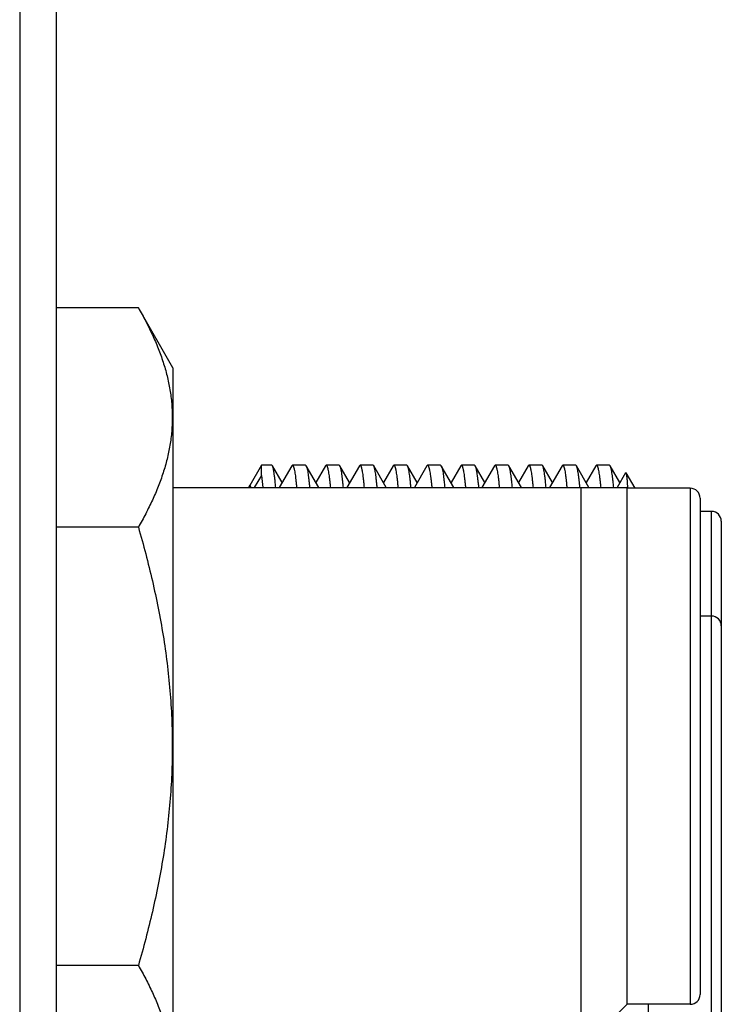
# Model space of a CAD drawing. Header units: inches. Extents: x 0 to 22, y 0 to 17.
# Tile 12 of 114: x 2.886 to 3.174, y 9.175 to 9.58. Entities that reach past the tile are written whole.
import ezdxf

# ---------------------------------------------------------------- set-up
doc = ezdxf.new("R2010")
doc.units = ezdxf.units.IN
doc.header["$LTSCALE"] = 1.21
doc.header["$MEASUREMENT"] = 0
doc.layers.get('0').update_dxf_attribs({"linetype": 'CONTINUOUS'})

msp = doc.modelspace()

# ---------------------------------------------------------------- linework, layer by layer
at = {"color": 7, "linetype": 'CONTINUOUS'}
for p, q in [((2.8858754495, 12.2950779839), (2.8858754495, 8.1591679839)), ((2.9008754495, 12.2810779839), (2.9008754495, 8.1591679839)), ((2.9346534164, 9.4615672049), (2.9008754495, 9.4615672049)), ((2.9488754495, 9.4369339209), (2.9346534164, 9.4615672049)), ((2.9488754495, 9.4369339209), (2.9488754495, 9.1259339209)), ((2.9852309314, 9.3969183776), (2.9804373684, 9.3886156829)), ((2.9894540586, 9.3969183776), (2.9852309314, 9.3969183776)), ((2.9852456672, 9.3926831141), (2.9852309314, 9.3969183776)), ((2.9897339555, 9.3966742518), (2.9894540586, 9.3969183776)), ((2.993713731, 9.389794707), (2.9897334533, 9.3966742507)), ((2.9977088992, 9.3967008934), (2.9925358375, 9.3877588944)), ((2.9977091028, 9.3967008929), (2.9979630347, 9.3969183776)), ((3.0033298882, 9.3969183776), (2.9979630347, 9.3969183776)), ((2.9979630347, 9.3969183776), (2.9982804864, 9.3965999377)), ((3.0033298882, 9.3969183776), (3.0036197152, 9.3966685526)), ((3.0087752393, 9.3877588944), (3.003619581, 9.3966685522)), ((3.0116230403, 9.3966959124), (3.0076130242, 9.3897671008)), ((3.0116230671, 9.3966959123), (3.0118781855, 9.3969183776)), ((3.0172114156, 9.3969183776), (3.0118781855, 9.3969183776)), ((3.0118781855, 9.3969183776), (3.0121811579, 9.3965998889)), ((3.0175020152, 9.3966667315), (3.0172114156, 9.3969183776)), ((3.0214964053, 9.3897642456), (3.0175019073, 9.3966667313)), ((3.0254938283, 9.3966702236), (3.0203354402, 9.3877588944)), ((3.0254937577, 9.3966702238), (3.0257784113, 9.3969183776)), ((3.0310944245, 9.3969183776), (3.0257784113, 9.3969183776)), ((3.0257784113, 9.3969183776), (3.0260942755, 9.396599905)), ((3.0313823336, 9.3966682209), (3.0310944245, 9.3969183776)), ((3.0365387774, 9.3877588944), (3.0313822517, 9.3966682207)), ((3.0393534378, 9.3966708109), (3.0353676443, 9.3897820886)), ((3.0393532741, 9.3966708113), (3.0396417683, 9.3969183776)), ((3.0449797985, 9.3969183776), (3.0396417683, 9.3969183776)), ((3.0396417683, 9.3969183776), (3.03997077, 9.3965998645)), ((3.0452622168, 9.3966722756), (3.0449797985, 9.3969183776)), ((3.0492574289, 9.3897694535), (3.0452621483, 9.3966722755)), ((3.0532686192, 9.3967030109), (3.0480940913, 9.3877588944)), ((3.0535193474, 9.3969183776), (3.0532688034, 9.3967030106)), ((3.0588944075, 9.3969183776), (3.0535193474, 9.3969183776)), ((3.0535193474, 9.3969183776), (3.0538322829, 9.3965999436)), ((3.0588944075, 9.3969183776), (3.0591735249, 9.3966819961)), ((3.0643360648, 9.3877588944), (3.0591737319, 9.3966819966)), ((3.0671774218, 9.3966922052), (3.063171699, 9.3897712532)), ((3.0671774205, 9.3966922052), (3.0674364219, 9.3969183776)), ((3.0727804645, 9.3969183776), (3.0674364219, 9.3969183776)), ((3.0674364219, 9.3969183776), (3.0677402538, 9.3965998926)), ((3.0727804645, 9.3969183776), (3.0730364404, 9.3966965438)), ((3.0770352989, 9.3897853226), (3.0730365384, 9.396696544)), ((3.0810320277, 9.396694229), (3.0758628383, 9.3877588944)), ((3.0810321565, 9.3966942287), (3.0812931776, 9.3969183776)), ((3.0866542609, 9.3969183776), (3.0812931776, 9.3969183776)), ((3.0812931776, 9.3969183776), (3.0816118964, 9.3965999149)), ((3.0869323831, 9.3966761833), (3.0866542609, 9.3969183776)), ((3.0920931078, 9.3877588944), (3.0869323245, 9.3966761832)), ((3.0949290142, 9.3966807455), (3.0909294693, 9.3897692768)), ((3.0949289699, 9.3966807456), (3.0952017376, 9.3969183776)), ((3.1005606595, 9.3969183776), (3.0952017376, 9.3969183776)), ((3.0952017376, 9.3969183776), (3.0955132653, 9.3965999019)), ((3.1008407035, 9.3966781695), (3.1005606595, 9.3969183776)), ((3.1048184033, 9.389802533), (3.1008405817, 9.3966781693)), ((3.1087997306, 9.3966846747), (3.1036359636, 9.3877588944)), ((3.1087997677, 9.3966846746), (3.1090729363, 9.3969183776)), ((3.1144488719, 9.3969183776), (3.1090729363, 9.3969183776)), ((3.1090729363, 9.3969183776), (3.109396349, 9.3965998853)), ((3.1147037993, 9.3966974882), (3.1144488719, 9.3969183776)), ((3.1198756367, 9.3877588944), (3.1147038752, 9.3966974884)), ((3.122710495, 9.3966884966), (3.1187095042, 9.3897741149)), ((3.1227105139, 9.3966884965), (3.1229747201, 9.3969183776)), ((3.1283168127, 9.3969183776), (3.1229747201, 9.3969183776)), ((3.1229747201, 9.3969183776), (3.1232828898, 9.3965998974)), ((3.1285953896, 9.3966783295), (3.1283168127, 9.3969183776)), ((3.1325866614, 9.3897818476), (3.1285955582, 9.3966783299)), ((3.1349298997, 9.3938316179), (3.1314160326, 9.3877588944)), ((3.1349298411, 9.3938317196), (3.1350729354, 9.3938330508)), ((3.1350729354, 9.3938330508), (3.1387674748, 9.3874339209)), ((2.9852309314, 9.3926596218), (2.982301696, 9.3877588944)), ((2.9852456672, 9.3926831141), (2.9857868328, 9.3878049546)), ((2.9488754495, 9.3877588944), (3.135184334, 9.3877588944)), ((2.980398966, 9.388549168), (2.9799427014, 9.3877588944)), ((2.9805453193, 9.3885533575), (2.980398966, 9.388549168)), ((2.9807311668, 9.3877907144), (2.9805453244, 9.3885533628)), ((2.9810050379, 9.3877588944), (2.9805453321, 9.3885533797)), ((3.1165093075, 9.3877588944), (3.1165093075, 9.1564339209)), ((3.1355093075, 9.3874339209), (3.135184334, 9.3877588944)), ((3.1615093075, 9.3874339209), (3.1355093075, 9.3874339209)), ((3.1355093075, 9.1754339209), (3.1355093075, 9.3874339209)), ((3.1357093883, 9.3877930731), (3.1357270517, 9.3874799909)), ((3.1655093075, 9.3834339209), (3.1655093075, 9.1794339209)), ((3.1702612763, 9.3779183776), (3.1655093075, 9.3779183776)), ((3.1742612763, 9.3739183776), (3.1742612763, 9.1269112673)), ((2.9346534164, 9.3715005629), (2.9008754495, 9.3715005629)), ((3.1702612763, 9.3349112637), (3.1655093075, 9.3349112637)), ((2.9346534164, 9.1913672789), (2.9008754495, 9.1913672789)), ((3.1355093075, 9.1754339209), (3.1165093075, 9.1564339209)), ((3.1615093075, 9.1754339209), (3.1355093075, 9.1754339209)), ((3.1442612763, 9.1754339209), (3.1442612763, 9.1229112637))]:
    msp.add_line(p, q, dxfattribs=at)
at = {"color": 9, "linetype": 'CONTINUOUS'}
for p, q in [((3.1615093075, 9.3874339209), (3.1615093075, 9.1754339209)), ((3.1702612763, 9.1229112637), (3.1702612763, 9.3779183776))]:
    msp.add_line(p, q, dxfattribs=at)
at = {"color": 7, "linetype": 'CONTINUOUS'}
for centre, start, end in [((3.1615093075, 9.3834339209), 0, 90), ((3.1702612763, 9.3739183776), 0, 90), ((3.1702612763, 9.3309112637), 359.9999480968, 90), ((3.1615093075, 9.1794339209), 270, 360)]:
    msp.add_arc(centre, 0.004, start, end, dxfattribs=at)
for points, knots in [([(2.9346534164, 9.4615672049), (2.9357016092, 9.4597516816), (2.9377103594, 9.45610943), (2.94044829, 9.4505613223), (2.942851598, 9.4449723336), (2.9448841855, 9.4393437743), (2.9465108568, 9.4336787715), (2.9476995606, 9.4279829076), (2.9484242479, 9.4222644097), (2.9486678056, 9.4165338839), (2.9484242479, 9.410803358), (2.9476995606, 9.4050848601), (2.9465108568, 9.3993889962), (2.9448841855, 9.3937239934), (2.942851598, 9.3880954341), (2.94044829, 9.3825064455), (2.9377103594, 9.3769583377), (2.9357016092, 9.3733160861), (2.9346534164, 9.3715005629)], [0, 0, 0, 0, 0.0659400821, 0.1307867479, 0.1945292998, 0.2572012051, 0.3188935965, 0.3797644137, 0.4400392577, 0.5, 0.5599607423, 0.6202355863, 0.6811064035, 0.7427987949, 0.8054707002, 0.8692132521, 0.9340599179, 1, 1, 1, 1]), ([(2.9911228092, 9.3878282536), (2.9910673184, 9.3884234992), (2.9909579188, 9.389550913), (2.9907868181, 9.3911456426), (2.9906171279, 9.3925483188), (2.9904710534, 9.3935954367), (2.990352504, 9.394334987), (2.9902672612, 9.3948164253), (2.9901815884, 9.3952484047), (2.9900952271, 9.3956307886), (2.9900079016, 9.3959633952), (2.9899200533, 9.3962462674), (2.9898321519, 9.3964793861), (2.9897674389, 9.3966155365), (2.9897341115, 9.3966742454)], [0, 0, 0, 0, 0.1996904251, 0.3783503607, 0.5357279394, 0.6716228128, 0.7314696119, 0.7859032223, 0.8349285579, 0.8785603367, 0.9168264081, 0.9497671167, 0.9774501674, 1, 1, 1, 1]), ([(2.9982804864, 9.3965999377), (2.9983131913, 9.3965355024), (2.9983772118, 9.3963894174), (2.9984654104, 9.3961433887), (2.9985542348, 9.3958502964), (2.9986434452, 9.3955101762), (2.9987328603, 9.3951230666), (2.9988583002, 9.3945144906), (2.9990119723, 9.3936365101), (2.9991881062, 9.3924430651), (2.999362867, 9.391066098), (2.9995358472, 9.3895076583), (2.9996440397, 9.3884078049), (2.9996982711, 9.3878280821)], [0, 0, 0, 0, 0.024330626, 0.0536216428, 0.0879654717, 0.1274144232, 0.1719968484, 0.2217247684, 0.3366199, 0.4720527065, 0.6278912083, 0.8039499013, 1, 1, 1, 1]), ([(3.0036195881, 9.3966685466), (3.0036537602, 9.3966094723), (3.0037200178, 9.3964726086), (3.0038096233, 9.3962382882), (3.0038988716, 9.3959544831), (3.003987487, 9.3956211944), (3.0040752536, 9.3952383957), (3.0041975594, 9.3946306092), (3.0043454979, 9.3937471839), (3.0045143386, 9.3925398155), (3.0046830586, 9.3911391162), (3.0048525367, 9.3895472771), (3.0049604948, 9.3884220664), (3.0050151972, 9.3878280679)], [0, 0, 0, 0, 0.0228034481, 0.0506813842, 0.0837745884, 0.1221614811, 0.1658878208, 0.2149798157, 0.3292978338, 0.4651132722, 0.62230547, 0.8006834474, 1, 1, 1, 1]), ([(3.0121811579, 9.3965998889), (3.0122118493, 9.3965353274), (3.01227159, 9.3963890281), (3.0123534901, 9.396143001), (3.0124360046, 9.395849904), (3.0125192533, 9.395509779), (3.0126033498, 9.3951226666), (3.0127225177, 9.3945138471), (3.0128714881, 9.3936357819), (3.0130469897, 9.3924425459), (3.0132246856, 9.3910657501), (3.0134034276, 9.3895074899), (3.0135165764, 9.3884077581), (3.0135734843, 9.3878280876)], [0, 0, 0, 0, 0.0240948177, 0.0531856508, 0.0873679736, 0.1266956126, 0.1711962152, 0.220879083, 0.335787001, 0.4713428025, 0.6273765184, 0.8036772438, 1, 1, 1, 1]), ([(3.0189096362, 9.3878280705), (3.01885545, 9.388421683), (3.018748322, 9.3895462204), (3.0185792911, 9.3911371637), (3.0184100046, 9.3925372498), (3.0182394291, 9.3937443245), (3.0180883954, 9.3946275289), (3.0179632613, 9.3952352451), (3.0178736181, 9.395618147), (3.0177835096, 9.3959516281), (3.0176931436, 9.3962357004), (3.0176027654, 9.3964703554), (3.0175361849, 9.3966074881), (3.0175019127, 9.3966667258)], [0, 0, 0, 0, 0.1991521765, 0.3774054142, 0.534517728, 0.6703076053, 0.7846683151, 0.8338056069, 0.8775877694, 0.9160356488, 0.9491925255, 0.9771348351, 1, 1, 1, 1]), ([(3.0260942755, 9.396599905), (3.026125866, 9.3965354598), (3.026187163, 9.3963892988), (3.0262705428, 9.3961432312), (3.0263536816, 9.3958501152), (3.0264365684, 9.395509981), (3.026519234, 9.3951228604), (3.0266348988, 9.3945140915), (3.0267764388, 9.3936359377), (3.026939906, 9.3924425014), (3.0271047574, 9.391065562), (3.027272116, 9.3895071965), (3.0273806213, 9.3884076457), (3.027435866, 9.3878280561)], [0, 0, 0, 0, 0.024207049, 0.0533693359, 0.0875915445, 0.1269334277, 0.1714276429, 0.2210883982, 0.3359182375, 0.4713812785, 0.6273471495, 0.8036303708, 1, 1, 1, 1]), ([(3.0328052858, 9.3878280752), (3.0327512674, 9.388422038), (3.0326442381, 9.3895472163), (3.0324743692, 9.3911389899), (3.0323025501, 9.3925396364), (3.0321281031, 9.3937469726), (3.0319736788, 9.3946302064), (3.0318462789, 9.3952378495), (3.0317553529, 9.3956206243), (3.031664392, 9.3959539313), (3.0315735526, 9.3962377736), (3.0314830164, 9.3964721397), (3.0314164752, 9.3966090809), (3.0313822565, 9.3966682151)], [0, 0, 0, 0, 0.1991713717, 0.3774400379, 0.5345735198, 0.6703925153, 0.7847799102, 0.8339248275, 0.8777071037, 0.9161441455, 0.9492779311, 0.9771842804, 1, 1, 1, 1]), ([(3.03997077, 9.3965998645), (3.0400039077, 9.3965355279), (3.0400683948, 9.3963895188), (3.0401563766, 9.3961434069), (3.0402441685, 9.395850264), (3.0403316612, 9.3955101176), (3.0404187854, 9.3951229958), (3.0405403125, 9.3945143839), (3.0406880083, 9.3936363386), (3.0408562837, 9.3924428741), (3.0410229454, 9.3910659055), (3.0411883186, 9.389507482), (3.041292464, 9.3884077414), (3.0413449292, 9.3878280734)], [0, 0, 0, 0, 0.024384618, 0.0536900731, 0.0880255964, 0.1274541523, 0.1720106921, 0.221711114, 0.3365566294, 0.4719588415, 0.6277949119, 0.8038841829, 1, 1, 1, 1]), ([(3.0467012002, 9.3878280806), (3.0466469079, 9.3884229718), (3.0465389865, 9.38954982), (3.0463663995, 9.3911437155), (3.0461905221, 9.3925458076), (3.0460115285, 9.393753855), (3.045854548, 9.3946373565), (3.0457260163, 9.3952449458), (3.0456346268, 9.3956274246), (3.0455434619, 9.3959602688), (3.0454526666, 9.3962434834), (3.0453624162, 9.3964770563), (3.0452961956, 9.3966134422), (3.0452621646, 9.3966722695)], [0, 0, 0, 0, 0.1993495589, 0.3777591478, 0.534999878, 0.6708841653, 0.7852694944, 0.8343836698, 0.8781155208, 0.9164826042, 0.9495260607, 0.9773201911, 1, 1, 1, 1]), ([(3.0538322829, 9.3965999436), (3.0538646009, 9.3965354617), (3.0539279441, 9.3963893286), (3.0540154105, 9.3961433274), (3.0541037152, 9.3958502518), (3.0541925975, 9.3955101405), (3.0542818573, 9.3951230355), (3.0544073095, 9.3945144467), (3.0545614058, 9.3936364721), (3.0547384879, 9.3924430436), (3.0549145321, 9.3910660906), (3.0550889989, 9.3895076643), (3.0551981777, 9.3884078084), (3.0552528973, 9.3878280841)], [0, 0, 0, 0, 0.0242866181, 0.0535501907, 0.087877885, 0.1273186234, 0.171898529, 0.2216281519, 0.3365354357, 0.4719871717, 0.6278475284, 0.8039285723, 1, 1, 1, 1]), ([(3.0591733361, 9.3966819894), (3.0592071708, 9.396624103), (3.059272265, 9.3964891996), (3.0593592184, 9.3962573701), (3.0594455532, 9.3959755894), (3.0595315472, 9.3956438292), (3.0596175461, 9.3952620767), (3.0597385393, 9.394654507), (3.0598866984, 9.393770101), (3.0600577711, 9.3925599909), (3.060230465, 9.3911544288), (3.0604051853, 9.3895556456), (3.0605168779, 9.3884250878), (3.0605734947, 9.3878280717)], [0, 0, 0, 0, 0.0223735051, 0.049838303, 0.0825695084, 0.1206645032, 0.1641774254, 0.2131296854, 0.3273670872, 0.4633425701, 0.620918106, 0.7998900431, 1, 1, 1, 1]), ([(3.0677402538, 9.3965998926), (3.0677709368, 9.3965353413), (3.0678305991, 9.3963890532), (3.067912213, 9.3961430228), (3.0679942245, 9.395849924), (3.068076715, 9.3955097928), (3.0681598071, 9.3951226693), (3.0682773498, 9.3945138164), (3.0684241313, 9.3936357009), (3.0685974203, 9.3924424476), (3.0687737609, 9.3910656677), (3.0689520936, 9.3895074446), (3.069065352, 9.3884077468), (3.0691223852, 9.387828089)], [0, 0, 0, 0, 0.0240954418, 0.0531819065, 0.087355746, 0.1266713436, 0.1711576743, 0.2208262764, 0.3357122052, 0.471261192, 0.6273072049, 0.8036370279, 1, 1, 1, 1]), ([(3.0730365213, 9.3966965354), (3.0730693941, 9.3966397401), (3.0731330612, 9.3965069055), (3.0732193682, 9.3962782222), (3.0733063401, 9.3959989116), (3.0733939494, 9.3956689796), (3.0734822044, 9.3952884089), (3.0736072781, 9.3946812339), (3.0737618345, 9.3937958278), (3.0739416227, 9.3925826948), (3.0741232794, 9.391171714), (3.0743061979, 9.3895651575), (3.0744219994, 9.3884285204), (3.0744802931, 9.3878280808)], [0, 0, 0, 0, 0.021847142, 0.048909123, 0.0813315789, 0.1191926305, 0.1625350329, 0.2113763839, 0.3255625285, 0.4617017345, 0.6196395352, 0.7991610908, 1, 1, 1, 1]), ([(3.0816118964, 9.3965999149), (3.081644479, 9.3965354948), (3.0817080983, 9.3963894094), (3.0817954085, 9.3961433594), (3.0818830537, 9.3958502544), (3.0819708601, 9.3955101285), (3.0820587, 9.3951230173), (3.0821817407, 9.3945144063), (3.0823321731, 9.3936363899), (3.0825044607, 9.3924429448), (3.0826756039, 9.3910659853), (3.0828455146, 9.3895075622), (3.0829522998, 9.3884077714), (3.0830059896, 9.3878280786)], [0, 0, 0, 0, 0.024318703, 0.0535901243, 0.0879118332, 0.1273393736, 0.171902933, 0.2216153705, 0.3364918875, 0.4719249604, 0.6277846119, 0.8038859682, 1, 1, 1, 1]), ([(3.0883675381, 9.3878280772), (3.0883128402, 9.3884238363), (3.0882042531, 9.389552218), (3.0880311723, 9.3911481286), (3.0878554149, 9.3925516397), (3.0876770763, 9.3937605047), (3.0875208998, 9.3946443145), (3.0873931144, 9.3952518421), (3.0873023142, 9.3956340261), (3.0872117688, 9.395966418), (3.087121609, 9.3962490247), (3.0870319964, 9.3964818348), (3.0869661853, 9.3966176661), (3.0869323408, 9.3966761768)], [0, 0, 0, 0, 0.1995874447, 0.3781709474, 0.5355182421, 0.6714395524, 0.7857920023, 0.8348632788, 0.8785343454, 0.9168226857, 0.9497696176, 0.9774499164, 1, 1, 1, 1]), ([(3.0955132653, 9.3965999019), (3.0955446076, 9.3965354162), (3.095605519, 9.3963892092), (3.0956886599, 9.396143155), (3.0957719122, 9.3958500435), (3.0958552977, 9.395509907), (3.0959388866, 9.395122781), (3.096056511, 9.3945139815), (3.096201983, 9.3936358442), (3.0963720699, 9.3924424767), (3.0965450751, 9.3910656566), (3.0967204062, 9.3895074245), (3.0968318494, 9.3884077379), (3.096888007, 9.3878280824)], [0, 0, 0, 0, 0.0241712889, 0.0533118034, 0.0875223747, 0.1268602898, 0.1713566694, 0.221024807, 0.3358828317, 0.4713829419, 0.6273808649, 0.803670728, 1, 1, 1, 1]), ([(3.1022389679, 9.3878280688), (3.1021827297, 9.3884242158), (3.1020717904, 9.3895532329), (3.1018981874, 9.391150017), (3.1017263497, 9.3925541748), (3.1015558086, 9.3937634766), (3.101408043, 9.3946476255), (3.1012869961, 9.3952552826), (3.1012006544, 9.3956373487), (3.1011139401, 9.3959695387), (3.1010268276, 9.3962518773), (3.1009393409, 9.3964843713), (3.1008743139, 9.3966198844), (3.1008406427, 9.3966781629)], [0, 0, 0, 0, 0.1998951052, 0.3787082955, 0.5361840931, 0.6721203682, 0.7863801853, 0.8353703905, 0.8789432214, 0.9171225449, 0.9499567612, 0.9775311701, 1, 1, 1, 1]), ([(3.109396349, 9.3965998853), (3.1094290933, 9.3965355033), (3.1094928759, 9.3963894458), (3.1095800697, 9.3961433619), (3.1096672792, 9.3958502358), (3.109754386, 9.3955100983), (3.1098413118, 9.3951229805), (3.1099628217, 9.3945143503), (3.1101109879, 9.3936363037), (3.1102804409, 9.3924428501), (3.1104488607, 9.3910658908), (3.1106164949, 9.389507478), (3.110722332, 9.3884077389), (3.1107756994, 9.3878280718)], [0, 0, 0, 0, 0.0243379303, 0.0536131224, 0.0879298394, 0.1273478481, 0.1718999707, 0.2216006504, 0.3364568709, 0.4718785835, 0.6277392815, 0.8038558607, 1, 1, 1, 1]), ([(3.1161432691, 9.3878280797), (3.1160848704, 9.3884287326), (3.1159690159, 9.3895657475), (3.1157863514, 9.3911728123), (3.1156052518, 9.3925841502), (3.1154262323, 9.3937974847), (3.1152724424, 9.3946829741), (3.1151479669, 9.3952901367), (3.1150601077, 9.3956706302), (3.1149728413, 9.3960004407), (3.1148861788, 9.3962795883), (3.1148001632, 9.3965080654), (3.1147367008, 9.3966407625), (3.1147039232, 9.3966974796)], [0, 0, 0, 0, 0.200912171, 0.3804862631, 0.5384551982, 0.6746037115, 0.7887774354, 0.8376048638, 0.8809287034, 0.9187669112, 0.9511619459, 0.9781913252, 1, 1, 1, 1]), ([(3.1232828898, 9.3965998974), (3.1233140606, 9.3965353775), (3.1233747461, 9.3963891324), (3.1234579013, 9.3961430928), (3.1235415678, 9.3958499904), (3.1236258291, 9.395509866), (3.1237107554, 9.3951227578), (3.1238307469, 9.3945139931), (3.12397987, 9.3936359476), (3.1241541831, 9.3924426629), (3.1243296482, 9.3910658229), (3.1245053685, 9.3895075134), (3.1246162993, 9.3884077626), (3.1246720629, 9.3878280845)], [0, 0, 0, 0, 0.0241500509, 0.0532834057, 0.0874978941, 0.126848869, 0.1713648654, 0.2210556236, 0.3359577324, 0.471484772, 0.6274761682, 0.8037279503, 1, 1, 1, 1]), ([(3.1300349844, 9.3878297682), (3.1299801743, 9.3884259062), (3.1298711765, 9.3895549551), (3.1296965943, 9.3911516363), (3.1295194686, 9.3925556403), (3.1293400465, 9.3937647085), (3.1291832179, 9.3946484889), (3.1290552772, 9.3952558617), (3.1289645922, 9.3956378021), (3.1288744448, 9.3959699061), (3.1287847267, 9.3962521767), (3.1286953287, 9.3964846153), (3.1286292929, 9.3966200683), (3.1285952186, 9.3966783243)], [0, 0, 0, 0, 0.1996920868, 0.3783581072, 0.5357611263, 0.6717063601, 0.7860487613, 0.835098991, 0.8787362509, 0.9169761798, 0.9498646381, 0.9774875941, 1, 1, 1, 1]), ([(3.1350729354, 9.3938330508), (3.1350803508, 9.3938202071), (3.1350948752, 9.3937909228), (3.1351237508, 9.3937191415), (3.135158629, 9.3936046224), (3.1351984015, 9.3934381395), (3.1352381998, 9.3932337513), (3.1352778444, 9.392991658), (3.1353338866, 9.3925939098), (3.1354015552, 9.3920019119), (3.1354789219, 9.3911781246), (3.1355561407, 9.3902041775), (3.1356330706, 9.3890810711), (3.1356812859, 9.3882825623), (3.1357056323, 9.3878586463)], [0, 0, 0, 0, 0.0073895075, 0.0162556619, 0.0385298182, 0.0669460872, 0.1015225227, 0.1422534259, 0.189166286, 0.3016479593, 0.4390999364, 0.6014165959, 0.7884327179, 1, 1, 1, 1]), ([(2.9346534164, 9.3715005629), (2.9357101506, 9.3678399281), (2.9377345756, 9.3604925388), (2.9404704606, 9.3493929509), (2.9428704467, 9.3382155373), (2.9448986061, 9.3269643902), (2.9465202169, 9.3156471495), (2.9477040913, 9.3042754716), (2.9484252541, 9.2928648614), (2.9486675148, 9.2814339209), (2.9484252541, 9.2700029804), (2.9477040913, 9.2585923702), (2.9465202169, 9.2472206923), (2.9448986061, 9.2359034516), (2.9428704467, 9.2246523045), (2.9404704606, 9.2134748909), (2.9377345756, 9.2023753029), (2.9357101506, 9.1950279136), (2.9346534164, 9.1913672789)], [0, 0, 0, 0, 0.0625007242, 0.1250011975, 0.1875015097, 0.2500015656, 0.3125013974, 0.3750010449, 0.437500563, 0.5, 0.562499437, 0.6249989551, 0.6874986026, 0.7499984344, 0.8124984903, 0.8749988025, 0.9374992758, 1, 1, 1, 1]), ([(2.9346534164, 9.1913672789), (2.9357016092, 9.1895517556), (2.9377103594, 9.185909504), (2.94044829, 9.1803613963), (2.942851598, 9.1747724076), (2.9448841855, 9.1691438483), (2.9465108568, 9.1634788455), (2.9476995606, 9.1577829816), (2.9484242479, 9.1520644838), (2.9486678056, 9.1463339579), (2.9484242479, 9.140603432), (2.9476995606, 9.1348849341), (2.9465108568, 9.1291890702), (2.9448841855, 9.1235240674), (2.942851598, 9.1178955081), (2.94044829, 9.1123065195), (2.9377103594, 9.1067584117), (2.9357016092, 9.1031161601), (2.9346534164, 9.1013006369)], [0, 0, 0, 0, 0.0659400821, 0.1307867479, 0.1945292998, 0.2572012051, 0.3188935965, 0.3797644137, 0.4400392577, 0.5, 0.5599607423, 0.6202355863, 0.6811064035, 0.7427987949, 0.8054707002, 0.8692132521, 0.9340599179, 1, 1, 1, 1])]:
    msp.add_open_spline(points, degree=3, knots=knots, dxfattribs=at)
for points in [[(3.1161465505, 9.3877942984), (3.1161454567, 9.3878055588), (3.1161443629, 9.3878168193), (3.1161432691, 9.3878280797)], [(3.1357056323, 9.3878586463), (3.1357068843, 9.3878367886), (3.1357081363, 9.3878149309), (3.1357093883, 9.3877930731)]]:
    msp.add_open_spline(points, degree=3, dxfattribs=at)

doc.saveas('drawing.dxf')
